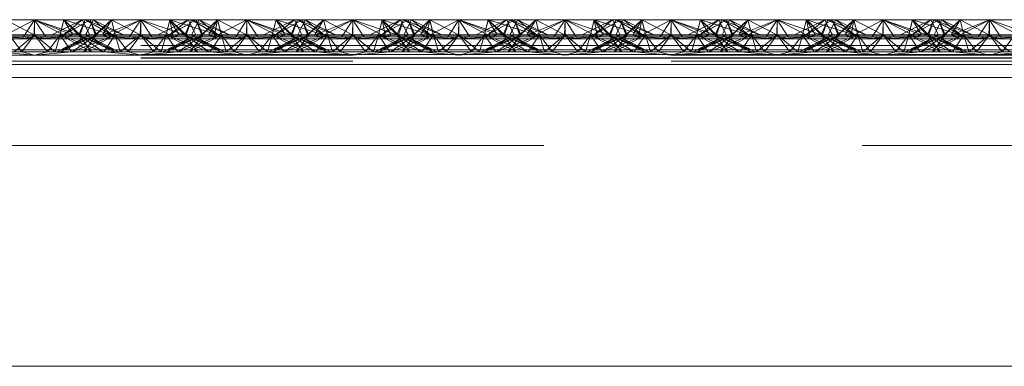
# Paper-space layout 'Layout1' of a CAD drawing. Extents: x -2 to 1033, y -36 to 596.
# Tile 133 of 182: x 701.835 to 704.156, y 496.38 to 497.196. Entities that reach past the tile are written whole.
import ezdxf

# ---------------------------------------------------------------- set-up
doc = ezdxf.new("R2010")
doc.units = 0
doc.linetypes.add('ACAD_ISO02W100', pattern=[15, 12, -3])
doc.linetypes.add('ACAD_ISO04W100', pattern=[30.5, 24, -3, 0.5, -3])
doc.layers.add('SS_1.ET-HALA_TaO-JD-LAVKA-ZEBRIK', color=9, linetype='CONTINUOUS', lineweight=13)
doc.layers.add('SS_1.ET-HALA_TaO-JD-LAVKA-ZEBRIK-PLECH', color=9, linetype='CONTINUOUS', lineweight=13)

psp = doc.layouts.get("Layout1")

# ---------------------------------------------------------------- linework, layer by layer
at = {"layer": 'SS_1.ET-HALA_TaO-JD-LAVKA-ZEBRIK', "color": 9, "linetype": 'ACAD_ISO02W100', "ltscale": 0.25}
for p, q in [((701.7937, 497.1562), (701.8704, 497.1962)), ((701.8443, 497.1562), (701.8704, 497.1962)), ((701.8964, 497.1562), (701.8704, 497.1962)), ((701.8704, 497.1962), (701.9471, 497.1562)), ((701.8704, 497.1962), (701.9607, 497.1596)), ((701.8704, 497.1604), (701.8704, 497.1962)), ((701.9304, 497.1604), (701.9393, 497.1962)), ((701.9393, 497.1962), (701.9332, 497.1715)), ((701.9388, 497.1604), (702.001, 497.1962)), ((701.9388, 497.1604), (701.9825, 497.1962)), ((701.9393, 497.1962), (701.9607, 497.1596)), ((701.9393, 497.1962), (701.9775, 497.1604)), ((701.9743, 497.1604), (701.9898, 497.1962)), ((701.9898, 497.1962), (701.9775, 497.1604)), ((701.9825, 497.1962), (702.0004, 497.1604)), ((701.9898, 497.1962), (701.9864, 497.1884)), ((702.0509, 497.1604), (701.9898, 497.1962)), ((701.9898, 497.1962), (702.053, 497.1604)), ((702.0798, 497.1604), (701.9898, 497.1962)), ((701.9954, 497.1704), (702.0083, 497.1962)), ((702.0151, 497.1604), (702.001, 497.1962)), ((702.0165, 497.1604), (702.001, 497.1962)), ((702.0083, 497.1962), (702.053, 497.1604)), ((702.0798, 497.1604), (702.0083, 497.1962)), ((702.0514, 497.1962), (702.0151, 497.1604)), ((702.0604, 497.1604), (702.0514, 497.1962)), ((702.1194, 497.1604), (702.0514, 497.1962)), ((702.1194, 497.1604), (702.1204, 497.1962)), ((702.1204, 497.1962), (702.2239, 497.1604)), ((702.1204, 497.1604), (702.1204, 497.1962)), ((702.2325, 497.1962), (702.1609, 497.1604)), ((702.1893, 497.1962), (702.1804, 497.1604)), ((702.251, 497.1962), (702.1883, 497.1604)), ((702.1883, 497.1604), (702.2325, 497.1962)), ((702.251, 497.1962), (702.1888, 497.1604)), ((702.1888, 497.1604), (702.2325, 497.1962)), ((702.1893, 497.1962), (702.2239, 497.1604)), ((702.1893, 497.1962), (702.3009, 497.1604)), ((702.2398, 497.1962), (702.2243, 497.1604)), ((702.2325, 497.1962), (702.2454, 497.1704)), ((702.2398, 497.1962), (702.3009, 497.1604)), ((702.2398, 497.1962), (702.3298, 497.1604)), ((702.2404, 497.1604), (702.2583, 497.1962)), ((702.2633, 497.1604), (702.251, 497.1962)), ((702.251, 497.1962), (702.2542, 497.188)), ((702.251, 497.1962), (702.2665, 497.1604)), ((702.2544, 497.1884), (702.251, 497.1962)), ((702.2633, 497.1604), (702.3014, 497.1962)), ((702.2801, 497.1596), (702.3014, 497.1962)), ((702.2937, 497.1562), (702.3704, 497.1962)), ((702.2937, 497.1562), (702.3014, 497.1962)), ((702.3014, 497.1962), (702.3104, 497.1604)), ((702.3076, 497.1715), (702.3014, 497.1962)), ((702.3443, 497.1562), (702.3704, 497.1962)), ((702.3964, 497.1562), (702.3704, 497.1962)), ((702.3704, 497.1962), (702.4471, 497.1562)), ((702.3704, 497.1962), (702.4607, 497.1596)), ((702.3704, 497.1604), (702.3704, 497.1962)), ((702.4304, 497.1604), (702.4393, 497.1962)), ((702.4393, 497.1962), (702.4332, 497.1715)), ((702.4388, 497.1604), (702.501, 497.1962)), ((702.4388, 497.1604), (702.4825, 497.1962)), ((702.4393, 497.1962), (702.4607, 497.1596)), ((702.4393, 497.1962), (702.4775, 497.1604)), ((702.4743, 497.1604), (702.4898, 497.1962)), ((702.4898, 497.1962), (702.4775, 497.1604)), ((702.4825, 497.1962), (702.5004, 497.1604)), ((702.4898, 497.1962), (702.4864, 497.1884)), ((702.5509, 497.1604), (702.4898, 497.1962)), ((702.4898, 497.1962), (702.553, 497.1604)), ((702.5798, 497.1604), (702.4898, 497.1962)), ((702.4954, 497.1704), (702.5083, 497.1962)), ((702.5151, 497.1604), (702.501, 497.1962)), ((702.5165, 497.1604), (702.501, 497.1962)), ((702.5083, 497.1962), (702.553, 497.1604)), ((702.5798, 497.1604), (702.5083, 497.1962)), ((702.5514, 497.1962), (702.5151, 497.1604)), ((702.5604, 497.1604), (702.5514, 497.1962)), ((702.6194, 497.1604), (702.5514, 497.1962)), ((702.6194, 497.1604), (702.6204, 497.1962)), ((702.6204, 497.1962), (702.7239, 497.1604)), ((702.6204, 497.1604), (702.6204, 497.1962)), ((702.7325, 497.1962), (702.6609, 497.1604)), ((702.6893, 497.1962), (702.6804, 497.1604)), ((702.751, 497.1962), (702.6883, 497.1604)), ((702.6883, 497.1604), (702.7325, 497.1962)), ((702.751, 497.1962), (702.6888, 497.1604)), ((702.6888, 497.1604), (702.7325, 497.1962)), ((702.6893, 497.1962), (702.7239, 497.1604)), ((702.6893, 497.1962), (702.8009, 497.1604)), ((702.7398, 497.1962), (702.7243, 497.1604)), ((702.7325, 497.1962), (702.7454, 497.1704)), ((702.7398, 497.1962), (702.8009, 497.1604)), ((702.7398, 497.1962), (702.8298, 497.1604)), ((702.7404, 497.1604), (702.7583, 497.1962)), ((702.7633, 497.1604), (702.751, 497.1962)), ((702.751, 497.1962), (702.7542, 497.188)), ((702.7544, 497.1884), (702.751, 497.1962)), ((702.751, 497.1962), (702.7665, 497.1604)), ((702.7633, 497.1604), (702.8014, 497.1962)), ((702.7801, 497.1596), (702.8014, 497.1962)), ((702.7937, 497.1562), (702.8704, 497.1962)), ((702.7937, 497.1562), (702.8014, 497.1962)), ((702.8014, 497.1962), (702.8104, 497.1604)), ((702.8076, 497.1715), (702.8014, 497.1962)), ((702.8704, 497.1962), (702.8443, 497.1562)), ((702.8964, 497.1562), (702.8704, 497.1962)), ((702.8704, 497.1962), (702.9471, 497.1562)), ((702.8704, 497.1962), (702.9607, 497.1596)), ((702.8704, 497.1604), (702.8704, 497.1962)), ((702.9304, 497.1604), (702.9393, 497.1962)), ((702.9393, 497.1962), (702.9332, 497.1715)), ((702.9388, 497.1604), (703.001, 497.1962)), ((702.9388, 497.1604), (702.9825, 497.1962)), ((702.9393, 497.1962), (702.9607, 497.1596)), ((702.9393, 497.1962), (702.9775, 497.1604)), ((702.9743, 497.1604), (702.9898, 497.1962)), ((702.9898, 497.1962), (702.9775, 497.1604)), ((702.9825, 497.1962), (703.0004, 497.1604)), ((702.9898, 497.1962), (702.9864, 497.1884)), ((703.0509, 497.1604), (702.9898, 497.1962)), ((702.9898, 497.1962), (703.053, 497.1604)), ((703.0798, 497.1604), (702.9898, 497.1962)), ((702.9954, 497.1704), (703.0083, 497.1962)), ((703.0151, 497.1604), (703.001, 497.1962)), ((703.0165, 497.1604), (703.001, 497.1962)), ((703.0083, 497.1962), (703.053, 497.1604)), ((703.0798, 497.1604), (703.0083, 497.1962)), ((703.0514, 497.1962), (703.0151, 497.1604)), ((703.0604, 497.1604), (703.0514, 497.1962)), ((703.1194, 497.1604), (703.0514, 497.1962)), ((703.1194, 497.1604), (703.1204, 497.1962)), ((703.1204, 497.1962), (703.2239, 497.1604)), ((703.1204, 497.1604), (703.1204, 497.1962)), ((703.2325, 497.1962), (703.1609, 497.1604)), ((703.1893, 497.1962), (703.1804, 497.1604)), ((703.251, 497.1962), (703.1883, 497.1604)), ((703.1883, 497.1604), (703.2325, 497.1962)), ((703.251, 497.1962), (703.1888, 497.1604)), ((703.1888, 497.1604), (703.2325, 497.1962)), ((703.1893, 497.1962), (703.2239, 497.1604)), ((703.1893, 497.1962), (703.3009, 497.1604)), ((703.2398, 497.1962), (703.2243, 497.1604)), ((703.2325, 497.1962), (703.2454, 497.1704)), ((703.2398, 497.1962), (703.3009, 497.1604)), ((703.2398, 497.1962), (703.3298, 497.1604)), ((703.2404, 497.1604), (703.2583, 497.1962)), ((703.2633, 497.1604), (703.251, 497.1962)), ((703.251, 497.1962), (703.2542, 497.188)), ((703.251, 497.1962), (703.2665, 497.1604)), ((703.2544, 497.1884), (703.251, 497.1962)), ((703.2633, 497.1604), (703.3014, 497.1962)), ((703.2801, 497.1596), (703.3014, 497.1962)), ((703.2937, 497.1562), (703.3704, 497.1962)), ((703.3014, 497.1962), (703.2937, 497.1562)), ((703.3014, 497.1962), (703.3104, 497.1604)), ((703.3014, 497.1962), (703.3076, 497.1715)), ((703.3704, 497.1962), (703.3443, 497.1562)), ((703.3964, 497.1562), (703.3704, 497.1962)), ((703.3704, 497.1962), (703.4471, 497.1562)), ((703.3704, 497.1962), (703.4607, 497.1596)), ((703.3704, 497.1962), (703.3704, 497.1604)), ((703.4304, 497.1604), (703.4393, 497.1962)), ((703.4393, 497.1962), (703.4332, 497.1715)), ((703.4388, 497.1604), (703.501, 497.1962)), ((703.4388, 497.1604), (703.4825, 497.1962)), ((703.4393, 497.1962), (703.4607, 497.1596)), ((703.4393, 497.1962), (703.4775, 497.1604)), ((703.4743, 497.1604), (703.4898, 497.1962)), ((703.4898, 497.1962), (703.4775, 497.1604)), ((703.4825, 497.1962), (703.5004, 497.1604)), ((703.4898, 497.1962), (703.4864, 497.1884)), ((703.5509, 497.1604), (703.4898, 497.1962)), ((703.4898, 497.1962), (703.553, 497.1604)), ((703.5798, 497.1604), (703.4898, 497.1962)), ((703.4954, 497.1704), (703.5083, 497.1962)), ((703.5151, 497.1604), (703.501, 497.1962)), ((703.5165, 497.1604), (703.501, 497.1962)), ((703.5083, 497.1962), (703.553, 497.1604)), ((703.5798, 497.1604), (703.5083, 497.1962)), ((703.5151, 497.1604), (703.5514, 497.1962)), ((703.5604, 497.1604), (703.5514, 497.1962)), ((703.5514, 497.1962), (703.6194, 497.1604)), ((703.6194, 497.1604), (703.6204, 497.1962)), ((703.6204, 497.1962), (703.7239, 497.1604)), ((703.6204, 497.1604), (703.6204, 497.1962)), ((703.7325, 497.1962), (703.6609, 497.1604)), ((703.6893, 497.1962), (703.6804, 497.1604)), ((703.751, 497.1962), (703.6883, 497.1604)), ((703.6883, 497.1604), (703.7325, 497.1962)), ((703.751, 497.1962), (703.6888, 497.1604)), ((703.6888, 497.1604), (703.7325, 497.1962)), ((703.6893, 497.1962), (703.7239, 497.1604)), ((703.6893, 497.1962), (703.8009, 497.1604)), ((703.7398, 497.1962), (703.7243, 497.1604)), ((703.7325, 497.1962), (703.7454, 497.1704)), ((703.7398, 497.1962), (703.8009, 497.1604)), ((703.7398, 497.1962), (703.8298, 497.1604)), ((703.7404, 497.1604), (703.7583, 497.1962)), ((703.7633, 497.1604), (703.751, 497.1962)), ((703.751, 497.1962), (703.7542, 497.188)), ((703.751, 497.1962), (703.7665, 497.1604)), ((703.7544, 497.1884), (703.751, 497.1962)), ((703.7633, 497.1604), (703.8014, 497.1962)), ((703.7801, 497.1596), (703.8014, 497.1962)), ((703.7937, 497.1562), (703.8704, 497.1962)), ((703.7937, 497.1562), (703.8014, 497.1962)), ((703.8014, 497.1962), (703.8104, 497.1604)), ((703.8014, 497.1962), (703.8076, 497.1715)), ((703.8704, 497.1962), (703.8443, 497.1562)), ((703.8964, 497.1562), (703.8704, 497.1962)), ((703.8704, 497.1962), (703.9471, 497.1562)), ((703.8704, 497.1962), (703.9607, 497.1596)), ((703.8704, 497.1962), (703.8704, 497.1604)), ((703.9304, 497.1604), (703.9393, 497.1962)), ((703.9393, 497.1962), (703.9332, 497.1715)), ((703.9388, 497.1604), (704.001, 497.1962)), ((703.9388, 497.1604), (703.9825, 497.1962)), ((703.9393, 497.1962), (703.9607, 497.1596)), ((703.9393, 497.1962), (703.9775, 497.1604)), ((703.9743, 497.1604), (703.9898, 497.1962)), ((703.9898, 497.1962), (703.9775, 497.1604)), ((703.9825, 497.1962), (704.0004, 497.1604)), ((703.9898, 497.1962), (703.9864, 497.1884)), ((704.0509, 497.1604), (703.9898, 497.1962)), ((703.9898, 497.1962), (704.053, 497.1604)), ((704.0798, 497.1604), (703.9898, 497.1962)), ((703.9954, 497.1704), (704.0083, 497.1962)), ((704.0151, 497.1604), (704.001, 497.1962)), ((704.0165, 497.1604), (704.001, 497.1962)), ((704.0083, 497.1962), (704.053, 497.1604)), ((704.0798, 497.1604), (704.0083, 497.1962)), ((704.0151, 497.1604), (704.0514, 497.1962)), ((704.0604, 497.1604), (704.0514, 497.1962)), ((704.0514, 497.1962), (704.1194, 497.1604)), ((704.1194, 497.1604), (704.1204, 497.1962)), ((704.1204, 497.1962), (704.2239, 497.1604)), ((704.1204, 497.1604), (704.1204, 497.1962)), ((701.9332, 497.1715), (701.9304, 497.1604)), ((701.9739, 497.1604), (701.9367, 497.1733)), ((701.9739, 497.1604), (701.9534, 497.1816)), ((701.9907, 497.1797), (701.9656, 497.1878)), ((701.9864, 497.1884), (701.9743, 497.1604)), ((702.0509, 497.1604), (701.9907, 497.1797)), ((702.2542, 497.188), (702.2651, 497.1604)), ((702.2665, 497.1604), (702.2544, 497.1884)), ((702.2869, 497.1819), (702.2651, 497.1604)), ((702.3104, 497.1604), (702.3076, 497.1715)), ((702.4332, 497.1715), (702.4304, 497.1604)), ((702.4739, 497.1604), (702.4367, 497.1733)), ((702.4739, 497.1604), (702.4534, 497.1816)), ((702.4656, 497.1878), (702.4907, 497.1797)), ((702.4864, 497.1884), (702.4743, 497.1604)), ((702.4907, 497.1797), (702.5509, 497.1604)), ((702.7542, 497.188), (702.7651, 497.1604)), ((702.7665, 497.1604), (702.7544, 497.1884)), ((702.7869, 497.1819), (702.7651, 497.1604)), ((702.8104, 497.1604), (702.8076, 497.1715)), ((702.9332, 497.1715), (702.9304, 497.1604)), ((702.9367, 497.1733), (702.9739, 497.1604)), ((702.9739, 497.1604), (702.9534, 497.1816)), ((702.9907, 497.1797), (702.9656, 497.1878)), ((702.9864, 497.1884), (702.9743, 497.1604)), ((703.0509, 497.1604), (702.9907, 497.1797)), ((703.2542, 497.188), (703.2651, 497.1604)), ((703.2665, 497.1604), (703.2544, 497.1884)), ((703.2869, 497.1819), (703.2651, 497.1604)), ((703.3076, 497.1715), (703.3104, 497.1604)), ((703.4332, 497.1715), (703.4304, 497.1604)), ((703.4367, 497.1733), (703.4739, 497.1604)), ((703.4739, 497.1604), (703.4534, 497.1816)), ((703.4907, 497.1797), (703.4656, 497.1878)), ((703.4864, 497.1884), (703.4743, 497.1604)), ((703.5509, 497.1604), (703.4907, 497.1797)), ((703.7542, 497.188), (703.7651, 497.1604)), ((703.7665, 497.1604), (703.7544, 497.1884)), ((703.7869, 497.1819), (703.7651, 497.1604)), ((703.8076, 497.1715), (703.8104, 497.1604)), ((703.9332, 497.1715), (703.9304, 497.1604)), ((703.9367, 497.1733), (703.9739, 497.1604)), ((703.9739, 497.1604), (703.9534, 497.1816)), ((703.9907, 497.1797), (703.9656, 497.1878)), ((703.9864, 497.1884), (703.9743, 497.1604)), ((704.0509, 497.1604), (703.9907, 497.1797)), ((701.7937, 497.1562), (701.8704, 497.1509)), ((701.8404, 497.1204), (701.8104, 497.1604)), ((701.822, 497.1204), (701.8704, 497.1604)), ((701.8404, 497.1204), (701.8704, 497.1604)), ((701.8704, 497.1509), (701.8443, 497.1562)), ((701.9003, 497.1204), (701.8704, 497.1604)), ((701.9188, 497.1204), (701.8704, 497.1604)), ((701.8704, 497.1509), (701.9471, 497.1562)), ((701.8704, 497.1509), (701.8964, 497.1562)), ((701.9003, 497.1204), (701.9304, 497.1604)), ((701.9188, 497.1204), (701.9304, 497.1604)), ((701.9224, 497.1204), (702.0165, 497.1604)), ((702.0004, 497.1604), (701.9224, 497.1204)), ((701.9304, 497.1604), (701.9576, 497.1204)), ((702.0043, 497.1204), (701.9304, 497.1604)), ((701.9304, 497.1604), (701.97, 497.1448)), ((701.9324, 497.1204), (702.0165, 497.1604)), ((701.9324, 497.1204), (702.0004, 497.1604)), ((701.9471, 497.1562), (701.9607, 497.1596)), ((701.9588, 497.1204), (702.0604, 497.1604)), ((701.9588, 497.1204), (702.0165, 497.1604)), ((701.9607, 497.1596), (701.9775, 497.1604)), ((702.0043, 497.1204), (701.9743, 497.1604)), ((701.9743, 497.1604), (701.9854, 497.1527)), ((702.0584, 497.1204), (701.9743, 497.1604)), ((701.9743, 497.1604), (701.9886, 497.1544)), ((701.9854, 497.1527), (702.0319, 497.1204)), ((701.9864, 497.1204), (702.0604, 497.1604)), ((701.9864, 497.1204), (702.0165, 497.1604)), ((701.9886, 497.1544), (702.0684, 497.1204)), ((701.9904, 497.1604), (701.9954, 497.1704)), ((702.0584, 497.1204), (701.9904, 497.1604)), ((701.9954, 497.1579), (701.9904, 497.1604)), ((702.0684, 497.1204), (701.9954, 497.1579)), ((702.0165, 497.1604), (702.0133, 497.1604)), ((702.0604, 497.1604), (702.0165, 497.1604)), ((702.0301, 497.1596), (702.2107, 497.1596)), ((702.0332, 497.1204), (702.0604, 497.1604)), ((702.072, 497.1204), (702.0604, 497.1604)), ((702.0604, 497.1604), (702.0904, 497.1204)), ((702.1204, 497.1604), (702.0604, 497.1604)), ((702.072, 497.1204), (702.1204, 497.1604)), ((702.1204, 497.1604), (702.0904, 497.1204)), ((702.1204, 497.1604), (702.1503, 497.1204)), ((702.1204, 497.1604), (702.1688, 497.1204)), ((702.1804, 497.1604), (702.1204, 497.1604)), ((702.1503, 497.1204), (702.1804, 497.1604)), ((702.1804, 497.1604), (702.1688, 497.1204)), ((702.2454, 497.1579), (702.1724, 497.1204)), ((702.1724, 497.1204), (702.2522, 497.1544)), ((702.1804, 497.1604), (702.2076, 497.1204)), ((702.1804, 497.1604), (702.2543, 497.1204)), ((702.1804, 497.1604), (702.2819, 497.1204)), ((702.2243, 497.1604), (702.1804, 497.1604)), ((702.2665, 497.1604), (702.1824, 497.1204)), ((702.2504, 497.1604), (702.1824, 497.1204)), ((702.2088, 497.1204), (702.2554, 497.1527)), ((702.2243, 497.1604), (702.2543, 497.1204)), ((702.2243, 497.1604), (702.2819, 497.1204)), ((702.2243, 497.1604), (702.3084, 497.1204)), ((702.3184, 497.1204), (702.2243, 497.1604)), ((702.2275, 497.1604), (702.2243, 497.1604)), ((702.3104, 497.1604), (702.2364, 497.1204)), ((702.2665, 497.1604), (702.2364, 497.1204)), ((702.2404, 497.1604), (702.3084, 497.1204)), ((702.3184, 497.1204), (702.2404, 497.1604)), ((702.2454, 497.1704), (702.2504, 497.1604)), ((702.2504, 497.1604), (702.2454, 497.1579)), ((702.2522, 497.1544), (702.2665, 497.1604)), ((702.2554, 497.1527), (702.2665, 497.1604)), ((702.2801, 497.1596), (702.2633, 497.1604)), ((702.2708, 497.1448), (702.3104, 497.1604)), ((702.2801, 497.1596), (702.2937, 497.1562)), ((702.3104, 497.1604), (702.2923, 497.1338)), ((702.2937, 497.1562), (702.3704, 497.1509)), ((702.3104, 497.1604), (702.322, 497.1204)), ((702.3104, 497.1604), (702.3404, 497.1204)), ((702.3704, 497.1604), (702.322, 497.1204)), ((702.3404, 497.1204), (702.3704, 497.1604)), ((702.3704, 497.1509), (702.3443, 497.1562)), ((702.4003, 497.1204), (702.3704, 497.1604)), ((702.4188, 497.1204), (702.3704, 497.1604)), ((702.3704, 497.1509), (702.4471, 497.1562)), ((702.3704, 497.1509), (702.3964, 497.1562)), ((702.4003, 497.1204), (702.4304, 497.1604)), ((702.4188, 497.1204), (702.4304, 497.1604)), ((702.4224, 497.1204), (702.5165, 497.1604)), ((702.5004, 497.1604), (702.4224, 497.1204)), ((702.4304, 497.1604), (702.4485, 497.1338)), ((702.5043, 497.1204), (702.4304, 497.1604)), ((702.4304, 497.1604), (702.47, 497.1448)), ((702.4324, 497.1204), (702.5165, 497.1604)), ((702.4324, 497.1204), (702.5004, 497.1604)), ((702.4471, 497.1562), (702.4607, 497.1596)), ((702.4588, 497.1204), (702.5604, 497.1604)), ((702.4588, 497.1204), (702.5165, 497.1604)), ((702.4607, 497.1596), (702.4775, 497.1604)), ((702.5043, 497.1204), (702.4743, 497.1604)), ((702.4743, 497.1604), (702.4854, 497.1527)), ((702.5584, 497.1204), (702.4743, 497.1604)), ((702.4743, 497.1604), (702.4886, 497.1544)), ((702.4854, 497.1527), (702.5319, 497.1204)), ((702.4864, 497.1204), (702.5604, 497.1604)), ((702.4864, 497.1204), (702.5165, 497.1604)), ((702.4886, 497.1544), (702.5684, 497.1204)), ((702.4904, 497.1604), (702.4954, 497.1704)), ((702.5584, 497.1204), (702.4904, 497.1604)), ((702.4954, 497.1579), (702.4904, 497.1604)), ((702.5684, 497.1204), (702.4954, 497.1579)), ((702.5165, 497.1604), (702.5133, 497.1604)), ((702.5604, 497.1604), (702.5165, 497.1604)), ((702.5301, 497.1596), (702.7107, 497.1596)), ((702.5332, 497.1204), (702.5604, 497.1604)), ((702.572, 497.1204), (702.5604, 497.1604)), ((702.5604, 497.1604), (702.5904, 497.1204)), ((702.6204, 497.1604), (702.5604, 497.1604)), ((702.572, 497.1204), (702.6204, 497.1604)), ((702.6204, 497.1604), (702.5904, 497.1204)), ((702.6204, 497.1604), (702.6503, 497.1204)), ((702.6204, 497.1604), (702.6688, 497.1204)), ((702.6804, 497.1604), (702.6204, 497.1604)), ((702.6503, 497.1204), (702.6804, 497.1604)), ((702.6804, 497.1604), (702.6688, 497.1204)), ((702.7454, 497.1579), (702.6724, 497.1204)), ((702.6724, 497.1204), (702.7522, 497.1544)), ((702.6804, 497.1604), (702.7076, 497.1204)), ((702.6804, 497.1604), (702.7543, 497.1204)), ((702.6804, 497.1604), (702.7819, 497.1204)), ((702.7243, 497.1604), (702.6804, 497.1604)), ((702.7665, 497.1604), (702.6824, 497.1204)), ((702.7504, 497.1604), (702.6824, 497.1204)), ((702.7088, 497.1204), (702.7554, 497.1527)), ((702.7243, 497.1604), (702.7543, 497.1204)), ((702.7243, 497.1604), (702.7819, 497.1204)), ((702.7243, 497.1604), (702.8084, 497.1204)), ((702.8184, 497.1204), (702.7243, 497.1604)), ((702.7275, 497.1604), (702.7243, 497.1604)), ((702.8104, 497.1604), (702.7364, 497.1204)), ((702.7665, 497.1604), (702.7364, 497.1204)), ((702.7404, 497.1604), (702.8084, 497.1204)), ((702.8184, 497.1204), (702.7404, 497.1604)), ((702.7454, 497.1704), (702.7504, 497.1604)), ((702.7504, 497.1604), (702.7454, 497.1579)), ((702.7522, 497.1544), (702.7665, 497.1604)), ((702.7554, 497.1527), (702.7665, 497.1604)), ((702.7801, 497.1596), (702.7633, 497.1604)), ((702.7708, 497.1448), (702.8104, 497.1604)), ((702.7801, 497.1596), (702.7937, 497.1562)), ((702.7923, 497.1338), (702.8104, 497.1604)), ((702.7937, 497.1562), (702.8704, 497.1509)), ((702.8104, 497.1604), (702.822, 497.1204)), ((702.8104, 497.1604), (702.8404, 497.1204)), ((702.8704, 497.1604), (702.822, 497.1204)), ((702.8404, 497.1204), (702.8704, 497.1604)), ((702.8443, 497.1562), (702.8704, 497.1509)), ((702.9003, 497.1204), (702.8704, 497.1604)), ((702.9188, 497.1204), (702.8704, 497.1604)), ((702.9471, 497.1562), (702.8704, 497.1509)), ((702.8704, 497.1509), (702.8964, 497.1562)), ((702.9003, 497.1204), (702.9304, 497.1604)), ((702.9188, 497.1204), (702.9304, 497.1604)), ((703.0165, 497.1604), (702.9224, 497.1204)), ((703.0004, 497.1604), (702.9224, 497.1204)), ((702.9304, 497.1604), (702.9485, 497.1338)), ((703.0043, 497.1204), (702.9304, 497.1604)), ((702.9304, 497.1604), (702.97, 497.1448)), ((702.9324, 497.1204), (703.0165, 497.1604)), ((702.9324, 497.1204), (703.0004, 497.1604)), ((702.9607, 497.1596), (702.9471, 497.1562)), ((702.9588, 497.1204), (703.0604, 497.1604)), ((702.9588, 497.1204), (703.0165, 497.1604)), ((702.9775, 497.1604), (702.9607, 497.1596)), ((703.0043, 497.1204), (702.9743, 497.1604)), ((702.9743, 497.1604), (702.9854, 497.1527)), ((703.0584, 497.1204), (702.9743, 497.1604)), ((702.9743, 497.1604), (702.9886, 497.1544)), ((702.9854, 497.1527), (703.0319, 497.1204)), ((702.9864, 497.1204), (703.0604, 497.1604)), ((702.9864, 497.1204), (703.0165, 497.1604)), ((702.9886, 497.1544), (703.0684, 497.1204)), ((702.9904, 497.1604), (702.9954, 497.1704)), ((703.0584, 497.1204), (702.9904, 497.1604)), ((702.9954, 497.1579), (702.9904, 497.1604)), ((703.0684, 497.1204), (702.9954, 497.1579)), ((703.0165, 497.1604), (703.0133, 497.1604)), ((703.0604, 497.1604), (703.0165, 497.1604)), ((703.0301, 497.1596), (703.2107, 497.1596)), ((703.0332, 497.1204), (703.0604, 497.1604)), ((703.072, 497.1204), (703.0604, 497.1604)), ((703.0604, 497.1604), (703.0904, 497.1204)), ((703.1204, 497.1604), (703.0604, 497.1604)), ((703.072, 497.1204), (703.1204, 497.1604)), ((703.1204, 497.1604), (703.0904, 497.1204)), ((703.1204, 497.1604), (703.1503, 497.1204)), ((703.1204, 497.1604), (703.1688, 497.1204)), ((703.1804, 497.1604), (703.1204, 497.1604)), ((703.1804, 497.1604), (703.1503, 497.1204)), ((703.1804, 497.1604), (703.1688, 497.1204)), ((703.2454, 497.1579), (703.1724, 497.1204)), ((703.1724, 497.1204), (703.2522, 497.1544)), ((703.1804, 497.1604), (703.2076, 497.1204)), ((703.1804, 497.1604), (703.2543, 497.1204)), ((703.1804, 497.1604), (703.2819, 497.1204)), ((703.2243, 497.1604), (703.1804, 497.1604)), ((703.2665, 497.1604), (703.1824, 497.1204)), ((703.2504, 497.1604), (703.1824, 497.1204)), ((703.2088, 497.1204), (703.2554, 497.1527)), ((703.2243, 497.1604), (703.2543, 497.1204)), ((703.2243, 497.1604), (703.2819, 497.1204)), ((703.2243, 497.1604), (703.3084, 497.1204)), ((703.3184, 497.1204), (703.2243, 497.1604)), ((703.2275, 497.1604), (703.2243, 497.1604)), ((703.3104, 497.1604), (703.2364, 497.1204)), ((703.2665, 497.1604), (703.2364, 497.1204)), ((703.2404, 497.1604), (703.3084, 497.1204)), ((703.3184, 497.1204), (703.2404, 497.1604)), ((703.2454, 497.1704), (703.2504, 497.1604)), ((703.2504, 497.1604), (703.2454, 497.1579)), ((703.2522, 497.1544), (703.2665, 497.1604)), ((703.2554, 497.1527), (703.2665, 497.1604)), ((703.2801, 497.1596), (703.2633, 497.1604)), ((703.2708, 497.1448), (703.3104, 497.1604)), ((703.2801, 497.1596), (703.2937, 497.1562)), ((703.3104, 497.1604), (703.2923, 497.1338)), ((703.2937, 497.1562), (703.3704, 497.1509)), ((703.3104, 497.1604), (703.322, 497.1204)), ((703.3104, 497.1604), (703.3404, 497.1204)), ((703.3704, 497.1604), (703.322, 497.1204)), ((703.3404, 497.1204), (703.3704, 497.1604)), ((703.3443, 497.1562), (703.3704, 497.1509)), ((703.3704, 497.1604), (703.4003, 497.1204)), ((703.3704, 497.1604), (703.4188, 497.1204)), ((703.3704, 497.1509), (703.4471, 497.1562)), ((703.3704, 497.1509), (703.3964, 497.1562)), ((703.4003, 497.1204), (703.4304, 497.1604)), ((703.4188, 497.1204), (703.4304, 497.1604)), ((703.5165, 497.1604), (703.4224, 497.1204)), ((703.5004, 497.1604), (703.4224, 497.1204)), ((703.4304, 497.1604), (703.4576, 497.1204)), ((703.5043, 497.1204), (703.4304, 497.1604)), ((703.4304, 497.1604), (703.47, 497.1448)), ((703.4324, 497.1204), (703.5165, 497.1604)), ((703.5004, 497.1604), (703.4324, 497.1204)), ((703.4471, 497.1562), (703.4607, 497.1596)), ((703.4589, 497.1204), (703.5604, 497.1604)), ((703.4589, 497.1204), (703.5165, 497.1604)), ((703.4607, 497.1596), (703.4775, 497.1604)), ((703.5043, 497.1204), (703.4743, 497.1604)), ((703.4743, 497.1604), (703.4854, 497.1527)), ((703.5584, 497.1204), (703.4743, 497.1604)), ((703.4743, 497.1604), (703.4886, 497.1544)), ((703.4854, 497.1527), (703.5319, 497.1204)), ((703.4864, 497.1204), (703.5604, 497.1604)), ((703.4864, 497.1204), (703.5165, 497.1604)), ((703.4886, 497.1544), (703.5684, 497.1204)), ((703.4904, 497.1604), (703.4954, 497.1704)), ((703.5584, 497.1204), (703.4904, 497.1604)), ((703.4954, 497.1579), (703.4904, 497.1604)), ((703.5684, 497.1204), (703.4954, 497.1579)), ((703.5165, 497.1604), (703.5133, 497.1604)), ((703.5604, 497.1604), (703.5165, 497.1604)), ((703.5301, 497.1596), (703.7107, 497.1596)), ((703.5332, 497.1204), (703.5604, 497.1604)), ((703.572, 497.1204), (703.5604, 497.1604)), ((703.5604, 497.1604), (703.5904, 497.1204)), ((703.6204, 497.1604), (703.5604, 497.1604)), ((703.572, 497.1204), (703.6204, 497.1604)), ((703.6204, 497.1604), (703.5904, 497.1204)), ((703.6204, 497.1604), (703.6503, 497.1204)), ((703.6204, 497.1604), (703.6688, 497.1204)), ((703.6804, 497.1604), (703.6204, 497.1604)), ((703.6804, 497.1604), (703.6503, 497.1204)), ((703.6804, 497.1604), (703.6688, 497.1204)), ((703.7454, 497.1579), (703.6724, 497.1204)), ((703.6724, 497.1204), (703.7522, 497.1544)), ((703.6804, 497.1604), (703.7076, 497.1204)), ((703.6804, 497.1604), (703.7543, 497.1204)), ((703.6804, 497.1604), (703.7819, 497.1204)), ((703.7243, 497.1604), (703.6804, 497.1604)), ((703.7665, 497.1604), (703.6824, 497.1204)), ((703.7504, 497.1604), (703.6824, 497.1204)), ((703.7088, 497.1204), (703.7554, 497.1527)), ((703.7243, 497.1604), (703.7543, 497.1204)), ((703.7243, 497.1604), (703.7819, 497.1204)), ((703.7243, 497.1604), (703.8084, 497.1204)), ((703.8184, 497.1204), (703.7243, 497.1604)), ((703.7275, 497.1604), (703.7243, 497.1604)), ((703.8104, 497.1604), (703.7364, 497.1204)), ((703.7665, 497.1604), (703.7364, 497.1204)), ((703.7404, 497.1604), (703.8084, 497.1204)), ((703.8184, 497.1204), (703.7404, 497.1604)), ((703.7454, 497.1704), (703.7504, 497.1604)), ((703.7504, 497.1604), (703.7454, 497.1579)), ((703.7522, 497.1544), (703.7665, 497.1604)), ((703.7554, 497.1527), (703.7665, 497.1604)), ((703.7801, 497.1596), (703.7633, 497.1604)), ((703.7708, 497.1448), (703.8104, 497.1604)), ((703.7801, 497.1596), (703.7937, 497.1562)), ((703.8104, 497.1604), (703.7923, 497.1338)), ((703.7937, 497.1562), (703.8704, 497.1509)), ((703.8104, 497.1604), (703.822, 497.1204)), ((703.8104, 497.1604), (703.8404, 497.1204)), ((703.8704, 497.1604), (703.822, 497.1204)), ((703.8404, 497.1204), (703.8704, 497.1604)), ((703.8443, 497.1562), (703.8704, 497.1509)), ((703.8704, 497.1604), (703.9003, 497.1204)), ((703.8704, 497.1604), (703.9188, 497.1204)), ((703.8704, 497.1509), (703.9471, 497.1562)), ((703.8704, 497.1509), (703.8964, 497.1562)), ((703.9003, 497.1204), (703.9304, 497.1604)), ((703.9188, 497.1204), (703.9304, 497.1604)), ((704.0165, 497.1604), (703.9224, 497.1204)), ((704.0004, 497.1604), (703.9224, 497.1204)), ((703.9304, 497.1604), (703.9485, 497.1338)), ((704.0043, 497.1204), (703.9304, 497.1604)), ((703.9304, 497.1604), (703.97, 497.1448)), ((703.9324, 497.1204), (704.0165, 497.1604)), ((704.0004, 497.1604), (703.9324, 497.1204)), ((703.9471, 497.1562), (703.9607, 497.1596)), ((703.9588, 497.1204), (704.0604, 497.1604)), ((703.9588, 497.1204), (704.0165, 497.1604)), ((703.9607, 497.1596), (703.9775, 497.1604)), ((704.0043, 497.1204), (703.9743, 497.1604)), ((703.9743, 497.1604), (703.9854, 497.1527)), ((704.0584, 497.1204), (703.9743, 497.1604)), ((703.9743, 497.1604), (703.9886, 497.1544)), ((703.9854, 497.1527), (704.0319, 497.1204)), ((703.9864, 497.1204), (704.0604, 497.1604)), ((703.9864, 497.1204), (704.0165, 497.1604)), ((703.9886, 497.1544), (704.0684, 497.1204)), ((703.9904, 497.1604), (703.9954, 497.1704)), ((704.0584, 497.1204), (703.9904, 497.1604)), ((703.9954, 497.1579), (703.9904, 497.1604)), ((704.0684, 497.1204), (703.9954, 497.1579)), ((704.0165, 497.1604), (704.0133, 497.1604)), ((704.0604, 497.1604), (704.0165, 497.1604)), ((704.0301, 497.1596), (704.2107, 497.1596)), ((704.0332, 497.1204), (704.0604, 497.1604)), ((704.072, 497.1204), (704.0604, 497.1604)), ((704.0604, 497.1604), (704.0904, 497.1204)), ((704.1204, 497.1604), (704.0604, 497.1604)), ((704.072, 497.1204), (704.1204, 497.1604)), ((704.1204, 497.1604), (704.0904, 497.1204)), ((704.1204, 497.1604), (704.1503, 497.1204)), ((704.1204, 497.1604), (704.1688, 497.1204)), ((704.1804, 497.1604), (704.1204, 497.1604)), ((704.1804, 497.1604), (704.1503, 497.1204)), ((698.3704, 497.1353), (706.3704, 497.1353)), ((701.97, 497.1448), (702.0319, 497.1204)), ((702.2088, 497.1204), (702.2708, 497.1448)), ((702.2923, 497.1338), (702.2832, 497.1204)), ((702.4485, 497.1338), (702.4576, 497.1204)), ((702.47, 497.1448), (702.5319, 497.1204)), ((702.7088, 497.1204), (702.7708, 497.1448)), ((702.7832, 497.1204), (702.7923, 497.1338)), ((702.9485, 497.1338), (702.9576, 497.1204)), ((702.97, 497.1448), (703.0319, 497.1204)), ((703.2088, 497.1204), (703.2708, 497.1448)), ((703.2923, 497.1338), (703.2832, 497.1204)), ((703.47, 497.1448), (703.5319, 497.1204)), ((703.7088, 497.1204), (703.7708, 497.1448)), ((703.7923, 497.1338), (703.7832, 497.1204)), ((703.9485, 497.1338), (703.9576, 497.1204)), ((703.97, 497.1448), (704.0319, 497.1204)), ((698.3704, 497.1143), (706.3704, 497.1143)), ((706.3704, 497.1128), (698.3704, 497.1128)), ((698.3704, 497.1064), (706.3704, 497.1064)), ((698.3704, 497.1054), (706.3704, 497.1054)), ((701.7076, 497.1204), (702.0332, 497.1204)), ((701.7832, 497.1204), (701.8704, 497.1128)), ((701.8704, 497.1128), (701.8404, 497.1204)), ((701.9576, 497.1204), (701.8704, 497.1128)), ((701.8704, 497.1128), (701.9003, 497.1204)), ((702.1204, 497.1128), (702.0332, 497.1204)), ((702.0332, 497.1204), (702.0904, 497.1204)), ((702.0904, 497.1204), (702.1204, 497.1128)), ((702.0904, 497.1204), (702.1503, 497.1204)), ((702.1204, 497.1128), (702.2076, 497.1204)), ((702.1204, 497.1128), (702.1503, 497.1204)), ((702.1503, 497.1204), (702.2076, 497.1204)), ((702.2076, 497.1204), (702.5332, 497.1204)), ((702.2832, 497.1204), (702.3704, 497.1128)), ((702.3704, 497.1128), (702.3404, 497.1204)), ((702.3704, 497.1128), (702.4576, 497.1204)), ((702.3704, 497.1128), (702.4003, 497.1204)), ((702.6204, 497.1128), (702.5332, 497.1204)), ((702.5332, 497.1204), (702.5904, 497.1204)), ((702.5904, 497.1204), (702.6204, 497.1128)), ((702.5904, 497.1204), (702.6503, 497.1204)), ((702.6204, 497.1128), (702.7076, 497.1204)), ((702.6503, 497.1204), (702.6204, 497.1128)), ((702.6503, 497.1204), (702.7076, 497.1204)), ((702.7076, 497.1204), (703.0332, 497.1204)), ((702.7832, 497.1204), (702.8704, 497.1128)), ((702.8404, 497.1204), (702.8704, 497.1128)), ((702.9576, 497.1204), (702.8704, 497.1128)), ((702.8704, 497.1128), (702.9003, 497.1204)), ((703.1204, 497.1128), (703.0332, 497.1204)), ((703.0332, 497.1204), (703.0904, 497.1204)), ((703.0904, 497.1204), (703.1204, 497.1128)), ((703.0904, 497.1204), (703.1503, 497.1204)), ((703.1204, 497.1128), (703.2076, 497.1204)), ((703.1503, 497.1204), (703.1204, 497.1128)), ((703.1503, 497.1204), (703.2076, 497.1204)), ((703.2076, 497.1204), (703.5332, 497.1204)), ((703.2832, 497.1204), (703.3704, 497.1128)), ((703.3404, 497.1204), (703.3704, 497.1128)), ((703.4576, 497.1204), (703.3704, 497.1128)), ((703.3704, 497.1128), (703.4003, 497.1204)), ((703.6204, 497.1128), (703.5332, 497.1204)), ((703.5332, 497.1204), (703.5904, 497.1204)), ((703.5904, 497.1204), (703.6204, 497.1128)), ((703.5904, 497.1204), (703.6503, 497.1204)), ((703.6204, 497.1128), (703.7076, 497.1204)), ((703.6503, 497.1204), (703.6204, 497.1128)), ((703.6503, 497.1204), (703.7076, 497.1204)), ((703.7076, 497.1204), (704.0332, 497.1204)), ((703.7832, 497.1204), (703.8704, 497.1128)), ((703.8404, 497.1204), (703.8704, 497.1128)), ((703.9576, 497.1204), (703.8704, 497.1128)), ((703.8704, 497.1128), (703.9003, 497.1204)), ((704.1204, 497.1128), (704.0332, 497.1204)), ((704.0332, 497.1204), (704.0904, 497.1204)), ((704.0904, 497.1204), (704.1204, 497.1128)), ((704.0904, 497.1204), (704.1503, 497.1204)), ((704.1204, 497.1128), (704.2076, 497.1204)), ((704.1503, 497.1204), (704.1204, 497.1128)), ((704.1503, 497.1204), (704.2076, 497.1204)), ((706.3704, 497.0987), (698.3704, 497.0987)), ((710.5704, 496.9004), (694.4704, 496.9004))]:
    psp.add_line(p, q, dxfattribs=at)
at = {"layer": 'SS_1.ET-HALA_TaO-JD-LAVKA-ZEBRIK', "color": 5, "linetype": 'Continuous', "ltscale": 0.25}
for p, q in [((701.8014, 497.1962), (701.8694, 497.1604)), ((701.8704, 497.1962), (701.8014, 497.1962)), ((701.8704, 497.1962), (701.8694, 497.1604)), ((701.9367, 497.1733), (701.8704, 497.1962)), ((701.9393, 497.1962), (701.8704, 497.1962)), ((701.9825, 497.1962), (701.9109, 497.1604)), ((702.001, 497.1962), (701.9383, 497.1604)), ((701.9383, 497.1604), (701.9825, 497.1962)), ((701.9534, 497.1816), (701.9393, 497.1962)), ((701.9656, 497.1878), (701.9393, 497.1962)), ((701.9825, 497.1962), (701.9393, 497.1962)), ((702.001, 497.1962), (701.9825, 497.1962)), ((702.0133, 497.1604), (702.001, 497.1962)), ((702.0514, 497.1962), (702.001, 497.1962)), ((702.0133, 497.1604), (702.0514, 497.1962)), ((702.0301, 497.1596), (702.1204, 497.1962)), ((702.0301, 497.1596), (702.0514, 497.1962)), ((702.0437, 497.1562), (702.1204, 497.1962)), ((702.1204, 497.1962), (702.0514, 497.1962)), ((702.1204, 497.1962), (702.0943, 497.1562)), ((702.1464, 497.1562), (702.1204, 497.1962)), ((702.1204, 497.1962), (702.1971, 497.1562)), ((702.1893, 497.1962), (702.1204, 497.1962)), ((702.1893, 497.1962), (702.1971, 497.1562)), ((702.1893, 497.1962), (702.2107, 497.1596)), ((702.1893, 497.1962), (702.2275, 497.1604)), ((702.2398, 497.1962), (702.1893, 497.1962)), ((702.2398, 497.1962), (702.2275, 497.1604)), ((702.2398, 497.1962), (702.303, 497.1604)), ((702.2583, 497.1962), (702.2398, 497.1962)), ((702.303, 497.1604), (702.2583, 497.1962)), ((702.3298, 497.1604), (702.2583, 497.1962)), ((702.3014, 497.1962), (702.2583, 497.1962)), ((702.3014, 497.1962), (702.2869, 497.1819)), ((702.3014, 497.1962), (702.3694, 497.1604)), ((702.3704, 497.1962), (702.3014, 497.1962)), ((702.3704, 497.1962), (702.3694, 497.1604)), ((702.4367, 497.1733), (702.3704, 497.1962)), ((702.4393, 497.1962), (702.3704, 497.1962)), ((702.4825, 497.1962), (702.4109, 497.1604)), ((702.501, 497.1962), (702.4383, 497.1604)), ((702.4383, 497.1604), (702.4825, 497.1962)), ((702.4534, 497.1816), (702.4393, 497.1962)), ((702.4393, 497.1962), (702.4656, 497.1878)), ((702.4825, 497.1962), (702.4393, 497.1962)), ((702.501, 497.1962), (702.4825, 497.1962)), ((702.5133, 497.1604), (702.501, 497.1962)), ((702.5514, 497.1962), (702.501, 497.1962)), ((702.5133, 497.1604), (702.5514, 497.1962)), ((702.5301, 497.1596), (702.6204, 497.1962)), ((702.5301, 497.1596), (702.5514, 497.1962)), ((702.5437, 497.1562), (702.6204, 497.1962)), ((702.6204, 497.1962), (702.5514, 497.1962)), ((702.6204, 497.1962), (702.5943, 497.1562)), ((702.6464, 497.1562), (702.6204, 497.1962)), ((702.6204, 497.1962), (702.6971, 497.1562)), ((702.6893, 497.1962), (702.6204, 497.1962)), ((702.6893, 497.1962), (702.6971, 497.1562)), ((702.6893, 497.1962), (702.7107, 497.1596)), ((702.6893, 497.1962), (702.7275, 497.1604)), ((702.7398, 497.1962), (702.6893, 497.1962)), ((702.7398, 497.1962), (702.7275, 497.1604)), ((702.7398, 497.1962), (702.803, 497.1604)), ((702.7583, 497.1962), (702.7398, 497.1962)), ((702.803, 497.1604), (702.7583, 497.1962)), ((702.8298, 497.1604), (702.7583, 497.1962)), ((702.8014, 497.1962), (702.7583, 497.1962)), ((702.8014, 497.1962), (702.7869, 497.1819)), ((702.8014, 497.1962), (702.8694, 497.1604)), ((702.8704, 497.1962), (702.8014, 497.1962)), ((702.8704, 497.1962), (702.8694, 497.1604)), ((702.8704, 497.1962), (702.9367, 497.1733)), ((702.9393, 497.1962), (702.8704, 497.1962)), ((702.9825, 497.1962), (702.9109, 497.1604)), ((702.9383, 497.1604), (703.001, 497.1962)), ((702.9383, 497.1604), (702.9825, 497.1962)), ((702.9534, 497.1816), (702.9393, 497.1962)), ((702.9656, 497.1878), (702.9393, 497.1962)), ((702.9825, 497.1962), (702.9393, 497.1962)), ((703.001, 497.1962), (702.9825, 497.1962)), ((703.0133, 497.1604), (703.001, 497.1962)), ((703.0514, 497.1962), (703.001, 497.1962)), ((703.0133, 497.1604), (703.0514, 497.1962)), ((703.0301, 497.1596), (703.1204, 497.1962)), ((703.0301, 497.1596), (703.0514, 497.1962)), ((703.0437, 497.1562), (703.1204, 497.1962)), ((703.1204, 497.1962), (703.0514, 497.1962)), ((703.1204, 497.1962), (703.0943, 497.1562)), ((703.1204, 497.1962), (703.1464, 497.1562)), ((703.1204, 497.1962), (703.1971, 497.1562)), ((703.1893, 497.1962), (703.1204, 497.1962)), ((703.1893, 497.1962), (703.1971, 497.1562)), ((703.1893, 497.1962), (703.2107, 497.1596)), ((703.1893, 497.1962), (703.2275, 497.1604)), ((703.2398, 497.1962), (703.1893, 497.1962)), ((703.2398, 497.1962), (703.2275, 497.1604)), ((703.2398, 497.1962), (703.303, 497.1604)), ((703.2583, 497.1962), (703.2398, 497.1962)), ((703.303, 497.1604), (703.2583, 497.1962)), ((703.3298, 497.1604), (703.2583, 497.1962)), ((703.3014, 497.1962), (703.2583, 497.1962)), ((703.3014, 497.1962), (703.2869, 497.1819)), ((703.3014, 497.1962), (703.3694, 497.1604)), ((703.3704, 497.1962), (703.3014, 497.1962)), ((703.3704, 497.1962), (703.3694, 497.1604)), ((703.3704, 497.1962), (703.4367, 497.1733)), ((703.4393, 497.1962), (703.3704, 497.1962)), ((703.4825, 497.1962), (703.4109, 497.1604)), ((703.4383, 497.1604), (703.501, 497.1962)), ((703.4383, 497.1604), (703.4825, 497.1962)), ((703.4534, 497.1816), (703.4393, 497.1962)), ((703.4656, 497.1878), (703.4393, 497.1962)), ((703.4825, 497.1962), (703.4393, 497.1962)), ((703.501, 497.1962), (703.4825, 497.1962)), ((703.5133, 497.1604), (703.501, 497.1962)), ((703.5514, 497.1962), (703.501, 497.1962)), ((703.5133, 497.1604), (703.5514, 497.1962)), ((703.5301, 497.1596), (703.6204, 497.1962)), ((703.5301, 497.1596), (703.5514, 497.1962)), ((703.5437, 497.1562), (703.6204, 497.1962)), ((703.6204, 497.1962), (703.5514, 497.1962)), ((703.6204, 497.1962), (703.5943, 497.1562)), ((703.6204, 497.1962), (703.6464, 497.1562)), ((703.6204, 497.1962), (703.6971, 497.1562)), ((703.6893, 497.1962), (703.6204, 497.1962)), ((703.6893, 497.1962), (703.6971, 497.1562)), ((703.6893, 497.1962), (703.7107, 497.1596)), ((703.6893, 497.1962), (703.7275, 497.1604)), ((703.7398, 497.1962), (703.6893, 497.1962)), ((703.7398, 497.1962), (703.7275, 497.1604)), ((703.7398, 497.1962), (703.803, 497.1604)), ((703.7583, 497.1962), (703.7398, 497.1962)), ((703.803, 497.1604), (703.7583, 497.1962)), ((703.8298, 497.1604), (703.7583, 497.1962)), ((703.8014, 497.1962), (703.7583, 497.1962)), ((703.8014, 497.1962), (703.7869, 497.1819)), ((703.8014, 497.1962), (703.8694, 497.1604)), ((703.8704, 497.1962), (703.8014, 497.1962)), ((703.8704, 497.1962), (703.8694, 497.1604)), ((703.8704, 497.1962), (703.9367, 497.1733)), ((703.9393, 497.1962), (703.8704, 497.1962)), ((703.9825, 497.1962), (703.9109, 497.1604)), ((703.9383, 497.1604), (704.001, 497.1962)), ((703.9383, 497.1604), (703.9825, 497.1962)), ((703.9534, 497.1816), (703.9393, 497.1962)), ((703.9656, 497.1878), (703.9393, 497.1962)), ((703.9825, 497.1962), (703.9393, 497.1962)), ((704.001, 497.1962), (703.9825, 497.1962)), ((704.0133, 497.1604), (704.001, 497.1962)), ((704.0514, 497.1962), (704.001, 497.1962)), ((704.0133, 497.1604), (704.0514, 497.1962)), ((704.0301, 497.1596), (704.1204, 497.1962)), ((704.0301, 497.1596), (704.0514, 497.1962)), ((704.0437, 497.1562), (704.1204, 497.1962)), ((704.1204, 497.1962), (704.0514, 497.1962)), ((704.1204, 497.1962), (704.0943, 497.1562)), ((704.1204, 497.1962), (704.1464, 497.1562)), ((704.1204, 497.1962), (704.1971, 497.1562)), ((704.1893, 497.1962), (704.1204, 497.1962)), ((706.1204, 497.1509), (698.6204, 497.1509)), ((701.6971, 497.1562), (702.0437, 497.1562)), ((701.7107, 497.1596), (702.0301, 497.1596)), ((702.0133, 497.1604), (701.7275, 497.1604)), ((702.0301, 497.1596), (702.0133, 497.1604)), ((702.0437, 497.1562), (702.0301, 497.1596)), ((702.1204, 497.1509), (702.0437, 497.1562)), ((702.0437, 497.1562), (702.0943, 497.1562)), ((702.0943, 497.1562), (702.1204, 497.1509)), ((702.0943, 497.1562), (702.1464, 497.1562)), ((702.1204, 497.1509), (702.1971, 497.1562)), ((702.1204, 497.1509), (702.1464, 497.1562)), ((702.1464, 497.1562), (702.1971, 497.1562)), ((702.1971, 497.1562), (702.2107, 497.1596)), ((702.1971, 497.1562), (702.5437, 497.1562)), ((702.2275, 497.1604), (702.2107, 497.1596)), ((702.2107, 497.1596), (702.5301, 497.1596)), ((702.5133, 497.1604), (702.2275, 497.1604)), ((702.5133, 497.1604), (702.5301, 497.1596)), ((702.5301, 497.1596), (702.5437, 497.1562)), ((702.5437, 497.1562), (702.6204, 497.1509)), ((702.5437, 497.1562), (702.5943, 497.1562)), ((702.5943, 497.1562), (702.6204, 497.1509)), ((702.5943, 497.1562), (702.6464, 497.1562)), ((702.6204, 497.1509), (702.6971, 497.1562)), ((702.6204, 497.1509), (702.6464, 497.1562)), ((702.6464, 497.1562), (702.6971, 497.1562)), ((702.6971, 497.1562), (702.7107, 497.1596)), ((702.6971, 497.1562), (703.0437, 497.1562)), ((702.7275, 497.1604), (702.7107, 497.1596)), ((702.7107, 497.1596), (703.0301, 497.1596)), ((703.0133, 497.1604), (702.7275, 497.1604)), ((703.0133, 497.1604), (703.0301, 497.1596)), ((703.0301, 497.1596), (703.0437, 497.1562)), ((703.0437, 497.1562), (703.1204, 497.1509)), ((703.0437, 497.1562), (703.0943, 497.1562)), ((703.0943, 497.1562), (703.1204, 497.1509)), ((703.0943, 497.1562), (703.1464, 497.1562)), ((703.1204, 497.1509), (703.1971, 497.1562)), ((703.1464, 497.1562), (703.1204, 497.1509)), ((703.1464, 497.1562), (703.1971, 497.1562)), ((703.1971, 497.1562), (703.2107, 497.1596)), ((703.1971, 497.1562), (703.5437, 497.1562)), ((703.2275, 497.1604), (703.2107, 497.1596)), ((703.2107, 497.1596), (703.5301, 497.1596)), ((703.5133, 497.1604), (703.2275, 497.1604)), ((703.5133, 497.1604), (703.5301, 497.1596)), ((703.5301, 497.1596), (703.5437, 497.1562)), ((703.5437, 497.1562), (703.6204, 497.1509)), ((703.5437, 497.1562), (703.5943, 497.1562)), ((703.5943, 497.1562), (703.6204, 497.1509)), ((703.5943, 497.1562), (703.6464, 497.1562)), ((703.6204, 497.1509), (703.6971, 497.1562)), ((703.6464, 497.1562), (703.6204, 497.1509)), ((703.6464, 497.1562), (703.6971, 497.1562)), ((703.6971, 497.1562), (703.7107, 497.1596)), ((703.6971, 497.1562), (704.0437, 497.1562)), ((703.7275, 497.1604), (703.7107, 497.1596)), ((703.7107, 497.1596), (704.0301, 497.1596)), ((704.0133, 497.1604), (703.7275, 497.1604)), ((704.0301, 497.1596), (704.0133, 497.1604)), ((704.0437, 497.1562), (704.0301, 497.1596)), ((704.1204, 497.1509), (704.0437, 497.1562)), ((704.0437, 497.1562), (704.0943, 497.1562)), ((704.0943, 497.1562), (704.1204, 497.1509)), ((704.0943, 497.1562), (704.1464, 497.1562)), ((704.1204, 497.1509), (704.1971, 497.1562)), ((704.1464, 497.1562), (704.1204, 497.1509)), ((704.1464, 497.1562), (704.1971, 497.1562)), ((698.3704, 497.1254), (706.3704, 497.1254)), ((706.3704, 497.0904), (698.3704, 497.0904)), ((698.3704, 496.3804), (706.3704, 496.3804))]:
    psp.add_line(p, q, dxfattribs=at)
at = {"layer": 'SS_1.ET-HALA_TaO-JD-LAVKA-ZEBRIK', "color": 9, "linetype": 'ACAD_ISO04W100', "ltscale": 0.25}
for p, q in [((694.3704, 497.0604), (710.6704, 497.0604)), ((714.6704, 497.0604), (694.3704, 497.0604))]:
    psp.add_line(p, q, dxfattribs=at)
at = {"layer": 'SS_1.ET-HALA_TaO-JD-LAVKA-ZEBRIK-PLECH', "color": 9, "linetype": 'ACAD_ISO02W100', "ltscale": 0.25}
psp.add_line((698.2304, 497.0604), (706.5104, 497.0604), dxfattribs=at)

doc.saveas('drawing.dxf')
